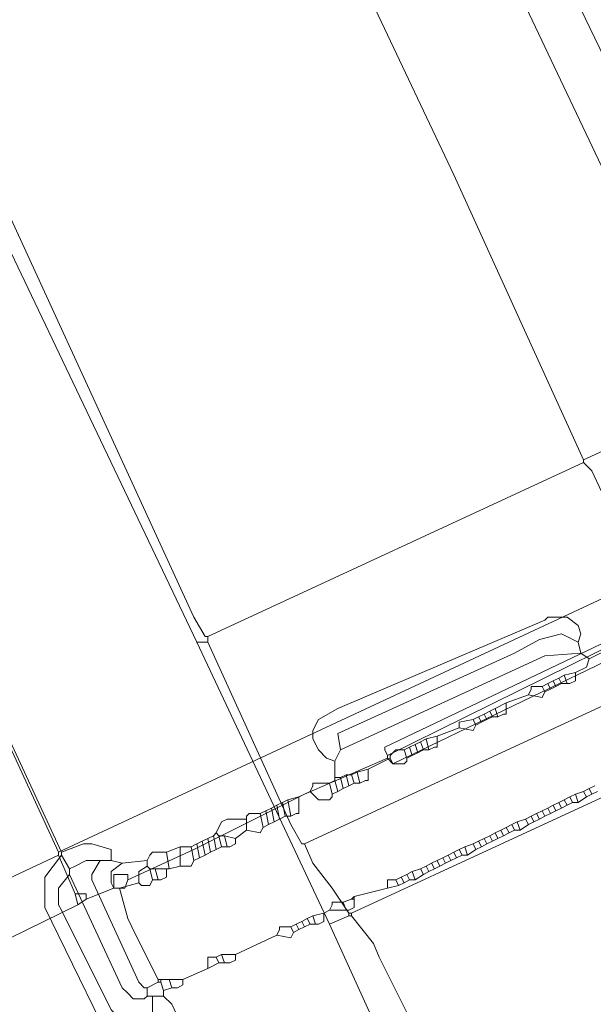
# Model space of a CAD drawing. Header units: metres. Extents: x 45249 to 48959, y 371564 to 373092.
# Tile 20 of 31: x 45450 to 45465, y 372169 to 372195. Entities that reach past the tile are written whole.
import ezdxf
from ezdxf.lldxf.tags import DXFTag

# ---------------------------------------------------------------- set-up
doc = ezdxf.new("R2010")
doc.units = ezdxf.units.M
doc.header["$MEASUREMENT"] = 0
for name, color, linetype, lineweight in [('B-WE-KL-DATA-DELTA', 254, 'KL-DATA-N', 15), ('B-WE-KL-DATA_KPN', 254, 'KL-TELECOM-ALGEMEEN-N', 15), ('B-WE-KL-ET_LS-G', 254, 'KL-LS-N', 15), ('BESTAANDE RIOLERING', 254, 'Continuous', 15)]:
    doc.layers.add(name, color=color, linetype=linetype, lineweight=lineweight)
doc.styles.get("Standard").update_dxf_attribs({"font": 'arial.ttf'})
tags = doc.linetypes.add('KL-DATA-N', pattern='A,4,-1,[101,NLCS.SHX,S=0.5,R=0,X=0,Y=0],-1,4,-1,["D",Standard,S=1,R=0,X=-0.25,Y=-0.5],-1.5', length=12.5).pattern_tags.tags
tags[18] = DXFTag(74, 10)
tags = doc.linetypes.add('KL-LS-N', pattern='A,4,-1,[103,NLCS.SHX,S=0.75,R=0,X=0,Y=0],-1,4,-1,["L",Standard,S=1,R=0,X=0,Y=-0.5],-2', length=13).pattern_tags.tags
tags[18] = DXFTag(74, 10)
doc.linetypes.add('KL-TELECOM-ALGEMEEN-N', pattern='A,7,-1,[101,NLCS.SHX,S=0.5,R=0,X=0,Y=0],-1', length=9)

msp = doc.modelspace()

# ---------------------------------------------------------------- linework, layer by layer
at = {"layer": 'B-WE-KL-DATA-DELTA', "color": 3, "lineweight": 0}
for points in [[(45425.536, 372228.464), (45451.179, 372173.036)], [(45425.536, 372228.464), (45451.179, 372173.036)], [(45472.107, 372181.393), (45466.179, 372178.75), (45465.679, 372178.464), (45464.821, 372178.036)], [(45472.107, 372181.393), (45466.179, 372178.75), (45465.679, 372178.464), (45464.821, 372178.036)], [(45464.536, 372178.464), (45464.607, 372178.679), (45464.536, 372178.893), (45464.25, 372179.107), (45463.75, 372179.107), (45463.679, 372179.036), (45458.321, 372176.75), (45457.821, 372176.464), (45457.679, 372176.179), (45457.679, 372175.964), (45457.821, 372175.679), (45458.036, 372175.464), (45458.25, 372175.393)], [(45464.536, 372178.464), (45464.607, 372178.679), (45464.536, 372178.893), (45464.25, 372179.107), (45463.75, 372179.107), (45463.679, 372179.036), (45458.321, 372176.75), (45457.821, 372176.464), (45457.679, 372176.179), (45457.679, 372175.964), (45457.821, 372175.679), (45458.036, 372175.464), (45458.25, 372175.393)], [(45464.536, 372178.464), (45464.107, 372178.679), (45463.536, 372178.536), (45462.893, 372178.179), (45458.321, 372176.107), (45458.393, 372175.679)], [(45464.536, 372178.464), (45464.107, 372178.679), (45463.536, 372178.536), (45462.893, 372178.179), (45458.321, 372176.107), (45458.393, 372175.679)], [(45464.536, 372178.464), (45464.607, 372178.179)], [(45464.536, 372178.464), (45464.607, 372178.179)], [(45464.607, 372178.179), (45463.679, 372178.107), (45458.393, 372175.679)], [(45464.607, 372178.179), (45463.679, 372178.107), (45458.393, 372175.679)], [(45464.821, 372178.036), (45464.75, 372177.821), (45464.464, 372177.679)], [(45464.821, 372178.036), (45464.75, 372177.821), (45464.464, 372177.679)], [(45464.607, 372178.179), (45464.821, 372178.036)], [(45464.607, 372178.179), (45464.821, 372178.036)], [(45464.036, 372177.536), (45463.893, 372177.464)], [(45464.036, 372177.536), (45463.893, 372177.464)], [(45464.179, 372177.607), (45464.036, 372177.536)], [(45464.179, 372177.607), (45464.036, 372177.536)], [(45464.036, 372177.536), (45464.107, 372177.393)], [(45464.036, 372177.536), (45464.107, 372177.393)], [(45464.464, 372177.679), (45464.179, 372177.607)], [(45464.464, 372177.679), (45464.179, 372177.607)], [(45464.179, 372177.607), (45464.25, 372177.393)], [(45464.179, 372177.607), (45464.25, 372177.393)], [(45464.464, 372177.679), (45464.464, 372177.464), (45464.321, 372177.393), (45464.25, 372177.393)], [(45464.464, 372177.679), (45464.464, 372177.464), (45464.321, 372177.393), (45464.25, 372177.393)], [(45463.607, 372177.321), (45463.321, 372177.321), (45463.321, 372177.25), (45463.25, 372177.107)], [(45463.607, 372177.321), (45463.321, 372177.321), (45463.321, 372177.25), (45463.25, 372177.107)], [(45463.75, 372177.393), (45463.607, 372177.321)], [(45463.75, 372177.393), (45463.607, 372177.321)], [(45463.607, 372177.321), (45463.679, 372177.179)], [(45463.607, 372177.321), (45463.679, 372177.179)], [(45463.821, 372177.25), (45463.679, 372177.179)], [(45463.821, 372177.25), (45463.679, 372177.179)], [(45463.893, 372177.464), (45463.75, 372177.393)], [(45463.893, 372177.464), (45463.75, 372177.393)], [(45463.75, 372177.393), (45463.821, 372177.25)], [(45463.75, 372177.393), (45463.821, 372177.25)], [(45463.964, 372177.321), (45463.821, 372177.25)], [(45463.964, 372177.321), (45463.821, 372177.25)], [(45463.893, 372177.464), (45463.964, 372177.321)], [(45463.893, 372177.464), (45463.964, 372177.321)], [(45464.107, 372177.393), (45463.964, 372177.321)], [(45464.107, 372177.393), (45463.964, 372177.321)], [(45464.107, 372177.393), (45464.25, 372177.393)], [(45464.107, 372177.393), (45464.25, 372177.393)], [(45463.25, 372177.107), (45462.679, 372176.893)], [(45463.25, 372177.107), (45462.679, 372176.893)], [(45463.679, 372177.179), (45463.607, 372177.036), (45463.25, 372177.107)], [(45463.679, 372177.179), (45463.607, 372177.036), (45463.25, 372177.107)], [(45462.393, 372176.75), (45462.25, 372176.679)], [(45462.393, 372176.75), (45462.25, 372176.679)], [(45462.679, 372176.893), (45462.393, 372176.75)], [(45462.679, 372176.893), (45462.393, 372176.75)], [(45462.393, 372176.75), (45462.464, 372176.536)], [(45462.393, 372176.75), (45462.464, 372176.536)], [(45462.679, 372176.893), (45462.679, 372176.607), (45462.607, 372176.607), (45462.464, 372176.536)], [(45462.679, 372176.893), (45462.679, 372176.607), (45462.607, 372176.607), (45462.464, 372176.536)], [(45461.821, 372176.464), (45461.464, 372176.393), (45461.464, 372176.25)], [(45461.821, 372176.464), (45461.464, 372176.393), (45461.464, 372176.25)], [(45461.964, 372176.536), (45461.821, 372176.464)], [(45461.964, 372176.536), (45461.821, 372176.464)], [(45461.821, 372176.464), (45461.893, 372176.321)], [(45461.821, 372176.464), (45461.893, 372176.321)], [(45462.107, 372176.607), (45461.964, 372176.536)], [(45462.107, 372176.607), (45461.964, 372176.536)], [(45461.964, 372176.536), (45462.036, 372176.393)], [(45461.964, 372176.536), (45462.036, 372176.393)], [(45462.179, 372176.464), (45462.036, 372176.393)], [(45462.179, 372176.464), (45462.036, 372176.393)], [(45462.25, 372176.679), (45462.107, 372176.607)], [(45462.25, 372176.679), (45462.107, 372176.607)], [(45462.107, 372176.607), (45462.179, 372176.464)], [(45462.107, 372176.607), (45462.179, 372176.464)], [(45462.321, 372176.536), (45462.179, 372176.464)], [(45462.321, 372176.536), (45462.179, 372176.464)], [(45462.25, 372176.679), (45462.321, 372176.536)], [(45462.25, 372176.679), (45462.321, 372176.536)], [(45462.321, 372176.536), (45462.464, 372176.536)], [(45462.321, 372176.536), (45462.464, 372176.536)], [(45461.464, 372176.25), (45460.893, 372176.036)], [(45461.464, 372176.25), (45460.893, 372176.036)], [(45461.893, 372176.321), (45461.821, 372176.179), (45461.464, 372176.25)], [(45461.893, 372176.321), (45461.821, 372176.179), (45461.464, 372176.25)], [(45462.036, 372176.393), (45461.893, 372176.321)], [(45462.036, 372176.393), (45461.893, 372176.321)], [(45460.607, 372175.964), (45460.464, 372175.893)], [(45460.607, 372175.964), (45460.464, 372175.893)], [(45460.893, 372176.036), (45460.607, 372175.964)], [(45460.893, 372176.036), (45460.607, 372175.964)], [(45460.607, 372175.964), (45460.679, 372175.679)], [(45460.607, 372175.964), (45460.679, 372175.679)], [(45460.893, 372176.036), (45460.893, 372175.75), (45460.821, 372175.75), (45460.679, 372175.679)], [(45460.893, 372176.036), (45460.893, 372175.75), (45460.821, 372175.75), (45460.679, 372175.679)], [(45460.179, 372175.75), (45460.036, 372175.679)], [(45460.179, 372175.75), (45460.036, 372175.679)], [(45460.321, 372175.821), (45460.179, 372175.75)], [(45460.321, 372175.821), (45460.179, 372175.75)], [(45460.179, 372175.75), (45460.25, 372175.536)], [(45460.179, 372175.75), (45460.25, 372175.536)], [(45460.464, 372175.893), (45460.321, 372175.821)], [(45460.464, 372175.893), (45460.321, 372175.821)], [(45460.321, 372175.821), (45460.393, 372175.607)], [(45460.321, 372175.821), (45460.393, 372175.607)], [(45460.464, 372175.893), (45460.536, 372175.679)], [(45460.464, 372175.893), (45460.536, 372175.679)], [(45458.393, 372175.679), (45458.25, 372175.393)], [(45458.393, 372175.679), (45458.25, 372175.393)], [(45459.679, 372175.464), (45459.107, 372175.179)], [(45459.679, 372175.464), (45459.107, 372175.179)], [(45460.036, 372175.679), (45459.821, 372175.679), (45459.679, 372175.536), (45459.679, 372175.464)], [(45460.036, 372175.679), (45459.821, 372175.679), (45459.679, 372175.536), (45459.679, 372175.464)], [(45459.679, 372175.464), (45459.75, 372175.321), (45460.036, 372175.321), (45460.107, 372175.393), (45460.107, 372175.464)], [(45459.679, 372175.464), (45459.75, 372175.321), (45460.036, 372175.321), (45460.107, 372175.393), (45460.107, 372175.464)], [(45460.036, 372175.679), (45460.107, 372175.464)], [(45460.036, 372175.679), (45460.107, 372175.464)], [(45460.25, 372175.536), (45460.107, 372175.464)], [(45460.25, 372175.536), (45460.107, 372175.464)], [(45460.393, 372175.607), (45460.25, 372175.536)], [(45460.393, 372175.607), (45460.25, 372175.536)], [(45460.536, 372175.679), (45460.393, 372175.607)], [(45460.536, 372175.679), (45460.393, 372175.607)], [(45460.536, 372175.679), (45460.679, 372175.679)], [(45460.536, 372175.679), (45460.679, 372175.679)], [(45458.25, 372175.393), (45458.25, 372174.964)], [(45458.25, 372175.393), (45458.25, 372174.964)], [(45459.107, 372175.179), (45458.821, 372175.107)], [(45459.107, 372175.179), (45458.821, 372175.107)], [(45459.107, 372175.179), (45459.107, 372174.893), (45459.036, 372174.893), (45458.893, 372174.821)], [(45459.107, 372175.179), (45459.107, 372174.893), (45459.036, 372174.893), (45458.893, 372174.821)], [(45458.25, 372174.964), (45458.393, 372174.964)], [(45458.25, 372174.964), (45458.25, 372174.893)], [(45458.25, 372174.964), (45458.393, 372174.964)], [(45458.25, 372174.964), (45458.25, 372174.893)], [(45458.536, 372175.036), (45458.393, 372174.964)], [(45458.536, 372175.036), (45458.393, 372174.964)], [(45458.393, 372174.964), (45458.464, 372174.679)], [(45458.393, 372174.964), (45458.464, 372174.679)], [(45458.536, 372175.036), (45458.679, 372175.036)], [(45458.536, 372175.036), (45458.607, 372174.75)], [(45458.536, 372175.036), (45458.679, 372175.036)], [(45458.536, 372175.036), (45458.607, 372174.75)], [(45458.821, 372175.107), (45458.679, 372175.036)], [(45458.821, 372175.107), (45458.679, 372175.036)], [(45458.679, 372175.036), (45458.75, 372174.821)], [(45458.679, 372175.036), (45458.75, 372174.821)], [(45458.821, 372175.107), (45458.893, 372174.821)], [(45458.821, 372175.107), (45458.893, 372174.821)], [(45458.107, 372174.821), (45457.679, 372174.821), (45457.679, 372174.75), (45457.607, 372174.607)], [(45458.107, 372174.821), (45457.679, 372174.821), (45457.679, 372174.75), (45457.607, 372174.607)], [(45458.25, 372174.893), (45458.107, 372174.821)], [(45458.25, 372174.893), (45458.107, 372174.821)], [(45458.107, 372174.821), (45458.179, 372174.536)], [(45458.107, 372174.821), (45458.179, 372174.536)], [(45458.25, 372174.893), (45458.321, 372174.607)], [(45458.25, 372174.893), (45458.321, 372174.607)], [(45458.464, 372174.679), (45458.321, 372174.607)], [(45458.464, 372174.679), (45458.321, 372174.607)], [(45458.607, 372174.75), (45458.464, 372174.679)], [(45458.607, 372174.75), (45458.464, 372174.679)], [(45458.75, 372174.821), (45458.607, 372174.75)], [(45458.75, 372174.821), (45458.607, 372174.75)], [(45458.75, 372174.821), (45458.893, 372174.821)], [(45458.75, 372174.821), (45458.893, 372174.821)], [(45464.821, 372174.679), (45464.679, 372174.607)], [(45464.821, 372174.679), (45464.679, 372174.607)], [(45464.964, 372174.75), (45464.821, 372174.679)], [(45464.964, 372174.75), (45464.821, 372174.679)], [(45464.821, 372174.679), (45464.893, 372174.536)], [(45464.821, 372174.679), (45464.893, 372174.536)], [(45457.321, 372174.464), (45457.036, 372174.393)], [(45457.321, 372174.464), (45457.036, 372174.393)], [(45457.321, 372174.464), (45457.321, 372174.036), (45457.25, 372174.036), (45457.107, 372173.964)], [(45457.321, 372174.464), (45457.321, 372174.036), (45457.25, 372174.036), (45457.107, 372173.964)], [(45457.607, 372174.607), (45457.321, 372174.464)], [(45457.607, 372174.607), (45457.321, 372174.464)], [(45457.607, 372174.607), (45457.821, 372174.393), (45458.107, 372174.393), (45458.179, 372174.464), (45458.179, 372174.536)], [(45457.607, 372174.607), (45457.821, 372174.393), (45458.107, 372174.393), (45458.179, 372174.464), (45458.179, 372174.536)], [(45458.321, 372174.607), (45458.179, 372174.536)], [(45458.321, 372174.607), (45458.179, 372174.536)], [(45464.321, 372174.464), (45464.179, 372174.393)], [(45464.321, 372174.464), (45464.179, 372174.393)], [(45464.464, 372174.536), (45464.321, 372174.464)], [(45464.464, 372174.536), (45464.321, 372174.464)], [(45464.321, 372174.464), (45464.393, 372174.321)], [(45464.321, 372174.464), (45464.393, 372174.321)], [(45464.679, 372174.607), (45464.464, 372174.536)], [(45464.679, 372174.607), (45464.464, 372174.536)], [(45464.464, 372174.536), (45464.536, 372174.321)], [(45464.464, 372174.536), (45464.536, 372174.321)], [(45464.75, 372174.464), (45464.536, 372174.321)], [(45464.75, 372174.464), (45464.536, 372174.321)], [(45464.679, 372174.607), (45464.75, 372174.464)], [(45464.679, 372174.607), (45464.75, 372174.464)], [(45464.893, 372174.536), (45464.75, 372174.464)], [(45464.893, 372174.536), (45464.75, 372174.464)], [(45465.036, 372174.607), (45464.893, 372174.536)], [(45465.036, 372174.607), (45464.893, 372174.536)], [(45456.607, 372174.179), (45456.464, 372174.107)], [(45456.607, 372174.179), (45456.464, 372174.107)], [(45456.75, 372174.25), (45456.607, 372174.179)], [(45456.75, 372174.25), (45456.607, 372174.179)], [(45456.607, 372174.179), (45456.679, 372173.821)], [(45456.607, 372174.179), (45456.679, 372173.821)], [(45456.893, 372174.321), (45456.75, 372174.25)], [(45456.893, 372174.321), (45456.75, 372174.25)], [(45456.75, 372174.25), (45456.821, 372173.893)], [(45456.75, 372174.25), (45456.821, 372173.893)], [(45457.036, 372174.393), (45456.893, 372174.321)], [(45457.036, 372174.393), (45456.893, 372174.321)], [(45456.893, 372174.321), (45456.964, 372173.964)], [(45456.893, 372174.321), (45456.964, 372173.964)], [(45457.036, 372174.393), (45457.107, 372173.964)], [(45457.036, 372174.393), (45457.107, 372173.964)], [(45463.75, 372174.179), (45463.607, 372174.107)], [(45463.75, 372174.179), (45463.607, 372174.107)], [(45463.893, 372174.25), (45463.75, 372174.179)], [(45463.893, 372174.25), (45463.75, 372174.179)], [(45463.75, 372174.179), (45463.821, 372174.036)], [(45463.75, 372174.179), (45463.821, 372174.036)], [(45464.036, 372174.321), (45463.893, 372174.25)], [(45464.036, 372174.321), (45463.893, 372174.25)], [(45463.893, 372174.25), (45463.964, 372174.107)], [(45463.893, 372174.25), (45463.964, 372174.107)], [(45464.107, 372174.179), (45463.964, 372174.107)], [(45464.107, 372174.179), (45463.964, 372174.107)], [(45464.179, 372174.393), (45464.036, 372174.321)], [(45464.179, 372174.393), (45464.036, 372174.321)], [(45464.036, 372174.321), (45464.107, 372174.179)], [(45464.036, 372174.321), (45464.107, 372174.179)], [(45464.25, 372174.25), (45464.107, 372174.179)], [(45464.25, 372174.25), (45464.107, 372174.179)], [(45464.179, 372174.393), (45464.25, 372174.25)], [(45464.179, 372174.393), (45464.25, 372174.25)], [(45464.393, 372174.321), (45464.25, 372174.25)], [(45464.393, 372174.321), (45464.25, 372174.25)], [(45464.393, 372174.321), (45464.536, 372174.321)], [(45464.393, 372174.321), (45464.536, 372174.321)], [(45456.321, 372174.036), (45456.036, 372174.036), (45455.964, 372173.964), (45455.964, 372173.893)], [(45456.321, 372174.036), (45456.036, 372174.036), (45455.964, 372173.964), (45455.964, 372173.893)], [(45456.464, 372174.107), (45456.321, 372174.036)], [(45456.464, 372174.107), (45456.321, 372174.036)], [(45456.321, 372174.036), (45456.393, 372173.679)], [(45456.321, 372174.036), (45456.393, 372173.679)], [(45456.464, 372174.107), (45456.536, 372173.75)], [(45456.464, 372174.107), (45456.536, 372173.75)], [(45456.964, 372173.964), (45456.821, 372173.893)], [(45456.964, 372173.964), (45456.821, 372173.893)], [(45456.964, 372173.964), (45457.107, 372173.964)], [(45456.964, 372173.964), (45457.107, 372173.964)], [(45463.321, 372173.964), (45463.179, 372173.893)], [(45463.321, 372173.964), (45463.179, 372173.893)], [(45463.464, 372174.036), (45463.321, 372173.964)], [(45463.464, 372174.036), (45463.321, 372173.964)], [(45463.321, 372173.964), (45463.393, 372173.821)], [(45463.321, 372173.964), (45463.393, 372173.821)], [(45463.607, 372174.107), (45463.464, 372174.036)], [(45463.607, 372174.107), (45463.464, 372174.036)], [(45463.464, 372174.036), (45463.536, 372173.893)], [(45463.464, 372174.036), (45463.536, 372173.893)], [(45463.679, 372173.964), (45463.536, 372173.893)], [(45463.679, 372173.964), (45463.536, 372173.893)], [(45463.607, 372174.107), (45463.679, 372173.964)], [(45463.607, 372174.107), (45463.679, 372173.964)], [(45463.821, 372174.036), (45463.679, 372173.964)], [(45463.821, 372174.036), (45463.679, 372173.964)], [(45463.964, 372174.107), (45463.821, 372174.036)], [(45463.964, 372174.107), (45463.821, 372174.036)], [(45455.964, 372173.893), (45455.464, 372173.893), (45455.321, 372173.821), (45455.179, 372173.536)], [(45455.964, 372173.893), (45455.464, 372173.893), (45455.321, 372173.821), (45455.179, 372173.536)], [(45455.964, 372173.893), (45455.964, 372173.607)], [(45455.964, 372173.893), (45455.964, 372173.607)], [(45456.393, 372173.679), (45456.321, 372173.536), (45455.964, 372173.607)], [(45456.393, 372173.679), (45456.321, 372173.536), (45455.964, 372173.607)], [(45456.536, 372173.75), (45456.393, 372173.679)], [(45456.536, 372173.75), (45456.393, 372173.679)], [(45456.679, 372173.821), (45456.536, 372173.75)], [(45456.679, 372173.821), (45456.536, 372173.75)], [(45456.821, 372173.893), (45456.679, 372173.821)], [(45456.821, 372173.893), (45456.679, 372173.821)], [(45462.679, 372173.679), (45462.536, 372173.607)], [(45462.679, 372173.679), (45462.536, 372173.607)], [(45462.821, 372173.75), (45462.679, 372173.679)], [(45462.821, 372173.75), (45462.679, 372173.679)], [(45462.679, 372173.679), (45462.75, 372173.536)], [(45462.679, 372173.679), (45462.75, 372173.536)], [(45462.964, 372173.821), (45462.821, 372173.75)], [(45462.964, 372173.821), (45462.821, 372173.75)], [(45462.821, 372173.75), (45462.893, 372173.607)], [(45462.821, 372173.75), (45462.893, 372173.607)], [(45463.179, 372173.893), (45462.964, 372173.821)], [(45463.179, 372173.893), (45462.964, 372173.821)], [(45462.964, 372173.821), (45463.036, 372173.607)], [(45462.964, 372173.821), (45463.036, 372173.607)], [(45463.25, 372173.75), (45463.036, 372173.607)], [(45463.25, 372173.75), (45463.036, 372173.607)], [(45463.179, 372173.893), (45463.25, 372173.75)], [(45463.179, 372173.893), (45463.25, 372173.75)], [(45463.393, 372173.821), (45463.25, 372173.75)], [(45463.393, 372173.821), (45463.25, 372173.75)], [(45463.536, 372173.893), (45463.393, 372173.821)], [(45463.536, 372173.893), (45463.393, 372173.821)], [(45455.107, 372173.464), (45454.964, 372173.393)], [(45455.107, 372173.464), (45454.964, 372173.393)], [(45455.179, 372173.536), (45455.107, 372173.464)], [(45455.179, 372173.536), (45455.107, 372173.464)], [(45455.107, 372173.464), (45455.179, 372173.107)], [(45455.107, 372173.464), (45455.179, 372173.107)], [(45455.179, 372173.536), (45455.25, 372173.464)], [(45455.179, 372173.536), (45455.25, 372173.464)], [(45455.25, 372173.464), (45455.393, 372173.464)], [(45455.25, 372173.464), (45455.321, 372173.179)], [(45455.25, 372173.464), (45455.393, 372173.464)], [(45455.25, 372173.464), (45455.321, 372173.179)], [(45455.393, 372173.464), (45455.679, 372173.393)], [(45455.393, 372173.464), (45455.464, 372173.179)], [(45455.393, 372173.464), (45455.679, 372173.393)], [(45455.393, 372173.464), (45455.464, 372173.179)], [(45455.964, 372173.607), (45455.679, 372173.393)], [(45455.964, 372173.607), (45455.679, 372173.393)], [(45462.25, 372173.464), (45462.107, 372173.393)], [(45462.25, 372173.464), (45462.107, 372173.393)], [(45462.393, 372173.536), (45462.25, 372173.464)], [(45462.393, 372173.536), (45462.25, 372173.464)], [(45462.25, 372173.464), (45462.321, 372173.321)], [(45462.25, 372173.464), (45462.321, 372173.321)], [(45462.536, 372173.607), (45462.393, 372173.536)], [(45462.536, 372173.607), (45462.393, 372173.536)], [(45462.393, 372173.536), (45462.464, 372173.393)], [(45462.393, 372173.536), (45462.464, 372173.393)], [(45462.607, 372173.464), (45462.464, 372173.393)], [(45462.607, 372173.464), (45462.464, 372173.393)], [(45462.536, 372173.607), (45462.607, 372173.464)], [(45462.536, 372173.607), (45462.607, 372173.464)], [(45462.75, 372173.536), (45462.607, 372173.464)], [(45462.75, 372173.536), (45462.607, 372173.464)], [(45462.893, 372173.607), (45462.75, 372173.536)], [(45462.893, 372173.607), (45462.75, 372173.536)], [(45462.893, 372173.607), (45463.036, 372173.607)], [(45462.893, 372173.607), (45463.036, 372173.607)], [(45451.179, 372173.036), (45451.75, 372173.25), (45451.964, 372173.25), (45452.464, 372173.107), (45452.464, 372172.821)], [(45451.179, 372173.036), (45451.75, 372173.25), (45451.964, 372173.25), (45452.464, 372173.107), (45452.464, 372172.821)], [(45454.25, 372173.179), (45453.893, 372173.036)], [(45454.25, 372173.179), (45453.893, 372173.036)], [(45454.25, 372173.179), (45454.536, 372173.179)], [(45454.25, 372173.179), (45454.25, 372172.679)], [(45454.25, 372173.179), (45454.536, 372173.179)], [(45454.25, 372173.179), (45454.25, 372172.679)], [(45454.679, 372173.25), (45454.536, 372173.179)], [(45454.679, 372173.25), (45454.536, 372173.179)], [(45454.536, 372173.179), (45454.607, 372172.821)], [(45454.536, 372173.179), (45454.607, 372172.821)], [(45454.821, 372173.321), (45454.679, 372173.25)], [(45454.821, 372173.321), (45454.679, 372173.25)], [(45454.679, 372173.25), (45454.75, 372172.893)], [(45454.679, 372173.25), (45454.75, 372172.893)], [(45454.964, 372173.393), (45454.821, 372173.321)], [(45454.964, 372173.393), (45454.821, 372173.321)], [(45454.821, 372173.321), (45454.893, 372172.964)], [(45454.821, 372173.321), (45454.893, 372172.964)], [(45454.964, 372173.393), (45455.036, 372173.036)], [(45454.964, 372173.393), (45455.036, 372173.036)], [(45455.321, 372173.179), (45455.179, 372173.107)], [(45455.321, 372173.179), (45455.179, 372173.107)], [(45455.321, 372173.179), (45455.464, 372173.179)], [(45455.321, 372173.179), (45455.464, 372173.179)], [(45455.679, 372173.393), (45455.679, 372173.25), (45455.536, 372173.179), (45455.464, 372173.179)], [(45455.679, 372173.393), (45455.679, 372173.25), (45455.536, 372173.179), (45455.464, 372173.179)], [(45461.607, 372173.179), (45461.464, 372173.107)], [(45461.607, 372173.179), (45461.464, 372173.107)], [(45461.821, 372173.25), (45461.607, 372173.179)], [(45461.821, 372173.25), (45461.607, 372173.179)], [(45461.607, 372173.179), (45461.679, 372172.964)], [(45461.607, 372173.179), (45461.679, 372172.964)], [(45461.964, 372173.321), (45461.821, 372173.25)], [(45461.964, 372173.321), (45461.821, 372173.25)], [(45461.821, 372173.25), (45461.893, 372173.107)], [(45461.821, 372173.25), (45461.893, 372173.107)], [(45462.036, 372173.179), (45461.893, 372173.107)], [(45462.036, 372173.179), (45461.893, 372173.107)], [(45462.107, 372173.393), (45461.964, 372173.321)], [(45462.107, 372173.393), (45461.964, 372173.321)], [(45461.964, 372173.321), (45462.036, 372173.179)], [(45461.964, 372173.321), (45462.036, 372173.179)], [(45462.179, 372173.25), (45462.036, 372173.179)], [(45462.179, 372173.25), (45462.036, 372173.179)], [(45462.107, 372173.393), (45462.179, 372173.25)], [(45462.107, 372173.393), (45462.179, 372173.25)], [(45462.321, 372173.321), (45462.179, 372173.25)], [(45462.321, 372173.321), (45462.179, 372173.25)], [(45462.464, 372173.393), (45462.321, 372173.321)], [(45462.464, 372173.393), (45462.321, 372173.321)], [(45451.179, 372172.964), (45450.75, 372172.393), (45450.75, 372171.607), (45452.179, 372168.679), (45452.321, 372168.536), (45453.036, 372168.179), (45521.464, 372021.893)], [(45451.179, 372172.964), (45450.75, 372172.393), (45450.75, 372171.607), (45452.179, 372168.679), (45452.321, 372168.536), (45453.036, 372168.179), (45521.464, 372021.893)], [(45451.179, 372173.036), (45451.179, 372172.964)], [(45451.179, 372173.036), (45451.179, 372172.964)], [(45451.179, 372172.964), (45451.393, 372172.607)], [(45451.179, 372172.964), (45451.393, 372172.607)], [(45453.893, 372173.036), (45453.536, 372173.036), (45453.464, 372172.964), (45453.393, 372172.821)], [(45453.893, 372173.036), (45453.536, 372173.036), (45453.464, 372172.964), (45453.393, 372172.821)], [(45453.893, 372173.036), (45453.964, 372172.607)], [(45453.893, 372173.036), (45453.964, 372172.607)], [(45454.75, 372172.893), (45454.607, 372172.821)], [(45454.75, 372172.893), (45454.607, 372172.821)], [(45454.893, 372172.964), (45454.75, 372172.893)], [(45454.893, 372172.964), (45454.75, 372172.893)], [(45455.036, 372173.036), (45454.893, 372172.964)], [(45455.036, 372173.036), (45454.893, 372172.964)], [(45455.179, 372173.107), (45455.036, 372173.036)], [(45455.179, 372173.107), (45455.036, 372173.036)], [(45461.036, 372172.893), (45460.893, 372172.821)], [(45461.036, 372172.893), (45460.893, 372172.821)], [(45461.179, 372172.964), (45461.036, 372172.893)], [(45461.179, 372172.964), (45461.036, 372172.893)], [(45461.036, 372172.893), (45461.107, 372172.75)], [(45461.036, 372172.893), (45461.107, 372172.75)], [(45461.321, 372173.036), (45461.179, 372172.964)], [(45461.321, 372173.036), (45461.179, 372172.964)], [(45461.179, 372172.964), (45461.25, 372172.821)], [(45461.179, 372172.964), (45461.25, 372172.821)], [(45461.393, 372172.893), (45461.25, 372172.821)], [(45461.393, 372172.893), (45461.25, 372172.821)], [(45461.464, 372173.107), (45461.321, 372173.036)], [(45461.464, 372173.107), (45461.321, 372173.036)], [(45461.321, 372173.036), (45461.393, 372172.893)], [(45461.321, 372173.036), (45461.393, 372172.893)], [(45461.536, 372172.964), (45461.393, 372172.893)], [(45461.536, 372172.964), (45461.393, 372172.893)], [(45461.464, 372173.107), (45461.536, 372172.964)], [(45461.464, 372173.107), (45461.536, 372172.964)], [(45461.536, 372172.964), (45461.679, 372172.964)], [(45461.536, 372172.964), (45461.679, 372172.964)], [(45461.893, 372173.107), (45461.679, 372172.964)], [(45461.893, 372173.107), (45461.679, 372172.964)], [(45452.179, 372172.821), (45451.821, 372172.821), (45451.536, 372172.679), (45451.393, 372172.607)], [(45452.179, 372172.821), (45451.821, 372172.821), (45451.536, 372172.679), (45451.393, 372172.607)], [(45452.179, 372172.821), (45451.964, 372172.464), (45451.964, 372172.321), (45453.179, 372169.679), (45453.321, 372169.536), (45453.393, 372169.536)], [(45452.179, 372172.821), (45451.964, 372172.464), (45451.964, 372172.321), (45453.179, 372169.679), (45453.321, 372169.536), (45453.393, 372169.536)], [(45452.179, 372172.821), (45452.464, 372172.821)], [(45452.179, 372172.821), (45452.464, 372172.821)], [(45452.464, 372172.821), (45452.75, 372172.75)], [(45452.464, 372172.821), (45452.75, 372172.75)], [(45452.75, 372172.75), (45452.464, 372172.536), (45452.464, 372172.25), (45452.536, 372172.107), (45452.679, 372172.107)], [(45452.75, 372172.75), (45452.464, 372172.536), (45452.464, 372172.25), (45452.536, 372172.107), (45452.679, 372172.107)], [(45453.393, 372172.821), (45452.75, 372172.75)], [(45453.393, 372172.821), (45452.75, 372172.75)], [(45453.393, 372172.679), (45453.179, 372172.536), (45453.179, 372172.25)], [(45453.393, 372172.679), (45453.179, 372172.536), (45453.179, 372172.25)], [(45453.393, 372172.821), (45453.393, 372172.679)], [(45453.393, 372172.821), (45453.393, 372172.679)], [(45453.393, 372172.679), (45453.464, 372172.607)], [(45453.393, 372172.679), (45453.464, 372172.607)], [(45454.25, 372172.679), (45453.964, 372172.607)], [(45454.25, 372172.679), (45453.964, 372172.607)], [(45454.607, 372172.821), (45454.536, 372172.679), (45454.25, 372172.679)], [(45454.607, 372172.821), (45454.536, 372172.679), (45454.25, 372172.679)], [(45460.607, 372172.679), (45460.464, 372172.607)], [(45460.607, 372172.679), (45460.464, 372172.607)], [(45460.75, 372172.75), (45460.607, 372172.679)], [(45460.75, 372172.75), (45460.607, 372172.679)], [(45460.607, 372172.679), (45460.679, 372172.536)], [(45460.607, 372172.679), (45460.679, 372172.536)], [(45460.893, 372172.821), (45460.75, 372172.75)], [(45460.893, 372172.821), (45460.75, 372172.75)], [(45460.75, 372172.75), (45460.821, 372172.607)], [(45460.75, 372172.75), (45460.821, 372172.607)], [(45460.964, 372172.679), (45460.821, 372172.607)], [(45460.964, 372172.679), (45460.821, 372172.607)], [(45460.893, 372172.821), (45460.964, 372172.679)], [(45460.893, 372172.821), (45460.964, 372172.679)], [(45461.107, 372172.75), (45460.964, 372172.679)], [(45461.107, 372172.75), (45460.964, 372172.679)], [(45461.25, 372172.821), (45461.107, 372172.75)], [(45461.25, 372172.821), (45461.107, 372172.75)], [(45451.393, 372172.464), (45451.107, 372172.107), (45451.107, 372171.679), (45451.179, 372171.536), (45452.464, 372168.964), (45452.607, 372168.821), (45453.321, 372168.464), (45501.25, 372066.25)], [(45451.393, 372172.464), (45451.107, 372172.107), (45451.107, 372171.679), (45451.179, 372171.536), (45452.464, 372168.964), (45452.607, 372168.821), (45453.321, 372168.464), (45501.25, 372066.25)], [(45451.393, 372172.607), (45451.393, 372172.464)], [(45451.393, 372172.607), (45451.393, 372172.464)], [(45451.393, 372172.464), (45452.75, 372169.536), (45452.893, 372169.393), (45453.036, 372169.25), (45453.321, 372169.25), (45453.393, 372169.321)], [(45451.393, 372172.464), (45452.75, 372169.536), (45452.893, 372169.393), (45453.036, 372169.25), (45453.321, 372169.25), (45453.393, 372169.321)], [(45453.464, 372172.607), (45453.607, 372172.607)], [(45453.464, 372172.607), (45453.536, 372172.321)], [(45453.464, 372172.607), (45453.607, 372172.607)], [(45453.464, 372172.607), (45453.536, 372172.321)], [(45453.607, 372172.607), (45453.893, 372172.607)], [(45453.607, 372172.607), (45453.679, 372172.321)], [(45453.607, 372172.607), (45453.893, 372172.607)], [(45453.607, 372172.607), (45453.679, 372172.321)], [(45453.893, 372172.607), (45453.893, 372172.393), (45453.75, 372172.321), (45453.679, 372172.321)], [(45453.893, 372172.607), (45453.893, 372172.393), (45453.75, 372172.321), (45453.679, 372172.321)], [(45453.893, 372172.607), (45453.964, 372172.607)], [(45453.893, 372172.607), (45453.964, 372172.607)], [(45459.964, 372172.393), (45459.821, 372172.321)], [(45459.964, 372172.393), (45459.821, 372172.321)], [(45460.107, 372172.464), (45459.964, 372172.393)], [(45460.107, 372172.464), (45459.964, 372172.393)], [(45459.964, 372172.393), (45460.036, 372172.25)], [(45459.964, 372172.393), (45460.036, 372172.25)], [(45460.25, 372172.536), (45460.107, 372172.464)], [(45460.25, 372172.536), (45460.107, 372172.464)], [(45460.107, 372172.464), (45460.179, 372172.321)], [(45460.107, 372172.464), (45460.179, 372172.321)], [(45460.464, 372172.607), (45460.25, 372172.536)], [(45460.464, 372172.607), (45460.25, 372172.536)], [(45460.25, 372172.536), (45460.321, 372172.321)], [(45460.25, 372172.536), (45460.321, 372172.321)], [(45460.536, 372172.464), (45460.321, 372172.321)], [(45460.536, 372172.464), (45460.321, 372172.321)], [(45460.464, 372172.607), (45460.536, 372172.464)], [(45460.464, 372172.607), (45460.536, 372172.464)], [(45460.679, 372172.536), (45460.536, 372172.464)], [(45460.679, 372172.536), (45460.536, 372172.464)], [(45460.821, 372172.607), (45460.679, 372172.536)], [(45460.821, 372172.607), (45460.679, 372172.536)], [(45453.179, 372172.25), (45452.679, 372172.107)], [(45453.179, 372172.25), (45452.679, 372172.107)], [(45453.536, 372172.321), (45453.464, 372172.179), (45453.25, 372172.179), (45453.179, 372172.25)], [(45453.536, 372172.321), (45453.464, 372172.179), (45453.25, 372172.179), (45453.179, 372172.25)], [(45453.536, 372172.321), (45453.679, 372172.321)], [(45453.536, 372172.321), (45453.679, 372172.321)], [(45459.821, 372172.321), (45459.607, 372172.321), (45459.607, 372172.107)], [(45459.821, 372172.321), (45459.607, 372172.321), (45459.607, 372172.107)], [(45459.893, 372172.179), (45459.607, 372172.107)], [(45459.893, 372172.179), (45459.607, 372172.107)], [(45459.821, 372172.321), (45459.893, 372172.179)], [(45459.821, 372172.321), (45459.893, 372172.179)], [(45460.036, 372172.25), (45459.893, 372172.179)], [(45460.036, 372172.25), (45459.893, 372172.179)], [(45460.179, 372172.321), (45460.036, 372172.25)], [(45460.179, 372172.321), (45460.036, 372172.25)], [(45460.179, 372172.321), (45460.321, 372172.321)], [(45460.179, 372172.321), (45460.321, 372172.321)], [(45452.679, 372172.107), (45452.893, 372171.321), (45453.107, 372170.893), (45453.679, 372169.75)], [(45452.679, 372172.107), (45452.893, 372171.321), (45453.107, 372170.893), (45453.679, 372169.75)], [(45458.75, 372171.893), (45458.679, 372171.821)], [(45458.75, 372171.893), (45458.679, 372171.821)], [(45459.607, 372172.107), (45458.75, 372171.893)], [(45459.607, 372172.107), (45458.75, 372171.893)], [(45458.75, 372171.893), (45458.75, 372171.821)], [(45458.75, 372171.893), (45458.75, 372171.821)], [(45458.464, 372171.75), (45458.179, 372171.75), (45458.179, 372171.679), (45458.107, 372171.536)], [(45458.464, 372171.75), (45458.179, 372171.75), (45458.179, 372171.679), (45458.107, 372171.536)], [(45458.679, 372171.821), (45458.464, 372171.75)], [(45458.679, 372171.821), (45458.464, 372171.75)], [(45458.464, 372171.75), (45458.536, 372171.536)], [(45458.464, 372171.75), (45458.536, 372171.536)], [(45458.75, 372171.821), (45458.75, 372171.607), (45458.607, 372171.536), (45458.536, 372171.536)], [(45458.75, 372171.821), (45458.75, 372171.607), (45458.607, 372171.536), (45458.536, 372171.536)], [(45458.679, 372171.821), (45458.75, 372171.821)], [(45458.679, 372171.821), (45458.75, 372171.821)], [(45457.679, 372171.393), (45457.536, 372171.321)], [(45457.679, 372171.393), (45457.536, 372171.321)], [(45457.964, 372171.464), (45457.679, 372171.393)], [(45457.964, 372171.464), (45457.679, 372171.393)], [(45457.679, 372171.393), (45457.75, 372171.179)], [(45457.679, 372171.393), (45457.75, 372171.179)], [(45457.964, 372171.464), (45457.964, 372171.25), (45457.821, 372171.179), (45457.75, 372171.179)], [(45457.964, 372171.464), (45457.964, 372171.25), (45457.821, 372171.179), (45457.75, 372171.179)], [(45458.107, 372171.536), (45457.964, 372171.464)], [(45458.107, 372171.536), (45457.964, 372171.464)], [(45458.107, 372171.536), (45458.536, 372171.536)], [(45458.107, 372171.536), (45458.536, 372171.536)], [(45457.107, 372171.107), (45456.821, 372171.107), (45456.821, 372171.036), (45456.75, 372170.893)], [(45457.107, 372171.107), (45456.821, 372171.107), (45456.821, 372171.036), (45456.75, 372170.893)], [(45457.25, 372171.179), (45457.107, 372171.107)], [(45457.25, 372171.179), (45457.107, 372171.107)], [(45457.107, 372171.107), (45457.179, 372170.964)], [(45457.107, 372171.107), (45457.179, 372170.964)], [(45457.393, 372171.25), (45457.25, 372171.179)], [(45457.393, 372171.25), (45457.25, 372171.179)], [(45457.25, 372171.179), (45457.321, 372171.036)], [(45457.25, 372171.179), (45457.321, 372171.036)], [(45457.464, 372171.107), (45457.321, 372171.036)], [(45457.464, 372171.107), (45457.321, 372171.036)], [(45457.536, 372171.321), (45457.393, 372171.25)], [(45457.536, 372171.321), (45457.393, 372171.25)], [(45457.393, 372171.25), (45457.464, 372171.107)], [(45457.393, 372171.25), (45457.464, 372171.107)], [(45457.607, 372171.179), (45457.464, 372171.107)], [(45457.607, 372171.179), (45457.464, 372171.107)], [(45457.536, 372171.321), (45457.607, 372171.179)], [(45457.536, 372171.321), (45457.607, 372171.179)], [(45457.607, 372171.179), (45457.75, 372171.179)], [(45457.607, 372171.179), (45457.75, 372171.179)], [(45456.75, 372170.893), (45455.679, 372170.393)], [(45456.75, 372170.893), (45455.679, 372170.393)], [(45457.179, 372170.964), (45457.107, 372170.821), (45456.75, 372170.893)], [(45457.179, 372170.964), (45457.107, 372170.821), (45456.75, 372170.893)], [(45457.321, 372171.036), (45457.179, 372170.964)], [(45457.321, 372171.036), (45457.179, 372170.964)], [(45455.321, 372170.393), (45455.179, 372170.321)], [(45455.321, 372170.393), (45455.179, 372170.321)], [(45455.321, 372170.393), (45455.679, 372170.393)], [(45455.321, 372170.393), (45455.393, 372170.179)], [(45455.321, 372170.393), (45455.679, 372170.393)], [(45455.321, 372170.393), (45455.393, 372170.179)], [(45455.679, 372170.393), (45455.679, 372170.25), (45455.536, 372170.179), (45455.393, 372170.179)], [(45455.679, 372170.393), (45455.679, 372170.25), (45455.536, 372170.179), (45455.393, 372170.179)], [(45455.179, 372170.321), (45454.964, 372170.321), (45454.964, 372170.036)], [(45455.179, 372170.321), (45454.964, 372170.321), (45454.964, 372170.036)], [(45455.25, 372170.179), (45454.964, 372170.036)], [(45455.25, 372170.179), (45454.964, 372170.036)], [(45455.179, 372170.321), (45455.25, 372170.179)], [(45455.179, 372170.321), (45455.25, 372170.179)], [(45455.25, 372170.179), (45455.393, 372170.179)], [(45455.25, 372170.179), (45455.393, 372170.179)], [(45454.964, 372170.036), (45454.321, 372169.75)], [(45454.964, 372170.036), (45454.321, 372169.75)], [(45453.679, 372169.679), (45453.393, 372169.536)], [(45453.679, 372169.679), (45453.393, 372169.536)], [(45453.679, 372169.75), (45453.75, 372169.75)], [(45453.679, 372169.75), (45453.679, 372169.679)], [(45453.679, 372169.75), (45453.75, 372169.75)], [(45453.679, 372169.75), (45453.679, 372169.679)], [(45453.679, 372169.679), (45453.75, 372169.679)], [(45453.679, 372169.679), (45453.75, 372169.679)], [(45453.75, 372169.75), (45453.964, 372169.75)], [(45453.75, 372169.75), (45453.75, 372169.679)], [(45453.75, 372169.75), (45453.964, 372169.75)], [(45453.75, 372169.75), (45453.75, 372169.679)], [(45453.75, 372169.679), (45453.821, 372169.464)], [(45453.75, 372169.679), (45453.821, 372169.464)], [(45453.964, 372169.75), (45454.321, 372169.75)], [(45453.964, 372169.75), (45454.036, 372169.536)], [(45453.964, 372169.75), (45454.321, 372169.75)], [(45453.964, 372169.75), (45454.036, 372169.536)], [(45454.321, 372169.75), (45454.321, 372169.607), (45454.179, 372169.536), (45454.036, 372169.536)], [(45454.321, 372169.75), (45454.321, 372169.607), (45454.179, 372169.536), (45454.036, 372169.536)], [(45453.393, 372169.536), (45453.393, 372169.321)], [(45453.393, 372169.536), (45453.393, 372169.321)], [(45454.036, 372169.536), (45453.821, 372169.464)], [(45454.036, 372169.536), (45453.821, 372169.464)], [(45453.821, 372169.464), (45453.821, 372169.321)], [(45453.821, 372169.464), (45453.821, 372169.321)], [(45453.393, 372169.321), (45453.536, 372169.321)], [(45453.393, 372169.321), (45453.536, 372169.321)], [(45453.536, 372169.321), (45453.821, 372169.321)], [(45453.536, 372169.321), (45453.536, 372168.893), (45453.607, 372168.75), (45501.75, 372066.25), (45522.464, 372021.821), (45522.607, 372021.321), (45520.821, 372020.393), (45520.536, 372020.179), (45519.821, 372019.75), (45519.179, 372019.179), (45517.893, 372018.107), (45517.179, 372017.393), (45516.536, 372016.536)], [(45453.536, 372169.321), (45453.821, 372169.321)], [(45453.536, 372169.321), (45453.536, 372168.893), (45453.607, 372168.75), (45501.75, 372066.25), (45522.464, 372021.821), (45522.607, 372021.321), (45520.821, 372020.393), (45520.536, 372020.179), (45519.821, 372019.75), (45519.179, 372019.179), (45517.893, 372018.107), (45517.179, 372017.393), (45516.536, 372016.536)], [(45453.821, 372169.321), (45454.036, 372169.107), (45454.607, 372167.893), (45501.893, 372066.893), (45503.893, 372062.25)], [(45453.821, 372169.321), (45454.036, 372169.107), (45454.607, 372167.893), (45501.893, 372066.893), (45503.893, 372062.25)]]:
    msp.add_lwpolyline(points, dxfattribs=at)
at = {"layer": 'B-WE-KL-DATA_KPN', "color": 3, "lineweight": 0}
for points in [[(45471.321, 372182.464), (45451.107, 372173.036)], [(45471.321, 372182.464), (45451.107, 372173.036)], [(45448.107, 372179.536), (45451.107, 372173.036)], [(45448.107, 372179.536), (45451.107, 372173.036)], [(45465.679, 372178.679), (45459.536, 372175.75), (45459.536, 372175.679), (45459.607, 372175.536)], [(45465.679, 372178.679), (45459.536, 372175.75), (45459.536, 372175.679), (45459.607, 372175.536)], [(45465.679, 372178.536), (45459.607, 372175.536)], [(45465.679, 372178.536), (45459.607, 372175.536)], [(45465.964, 372178.321), (45459.75, 372175.321), (45459.607, 372175.464)], [(45465.964, 372178.321), (45459.75, 372175.321), (45459.607, 372175.464)], [(45459.607, 372175.464), (45457.464, 372174.536), (45454.607, 372173.107), (45452.893, 372172.321)], [(45459.607, 372175.464), (45457.464, 372174.536), (45454.607, 372173.107), (45452.893, 372172.321)], [(45459.607, 372175.536), (45459.607, 372175.464)], [(45459.607, 372175.536), (45459.607, 372175.464)], [(45451.107, 372172.964), (45308.393, 372105.964), (45308.179, 372105.964)], [(45451.107, 372172.964), (45308.393, 372105.964), (45308.179, 372105.964)], [(45451.107, 372173.036), (45451.107, 372172.964)], [(45451.107, 372173.036), (45451.107, 372172.964)], [(45451.107, 372172.964), (45451.536, 372171.964)], [(45451.107, 372172.964), (45451.536, 372171.964)], [(45452.893, 372172.321), (45452.893, 372172.464), (45452.536, 372172.464), (45452.536, 372172.107)], [(45452.893, 372172.321), (45452.893, 372172.464), (45452.536, 372172.464), (45452.536, 372172.107)], [(45452.893, 372172.321), (45452.821, 372172.107), (45452.536, 372172.107)], [(45452.893, 372172.321), (45452.821, 372172.107), (45452.536, 372172.107)], [(45451.536, 372171.964), (45451.821, 372171.964), (45451.821, 372171.821)], [(45451.536, 372171.964), (45451.607, 372171.679)], [(45451.536, 372171.964), (45451.821, 372171.964), (45451.821, 372171.821)], [(45451.536, 372171.964), (45451.607, 372171.679)], [(45452.536, 372172.107), (45451.821, 372171.821)], [(45452.536, 372172.107), (45451.821, 372171.821)], [(45451.607, 372171.679), (45363.25, 372128.393), (45354.607, 372124.536)], [(45451.607, 372171.679), (45363.25, 372128.393), (45354.607, 372124.536)], [(45451.821, 372171.821), (45451.607, 372171.679)], [(45451.821, 372171.821), (45451.607, 372171.679)]]:
    msp.add_lwpolyline(points, dxfattribs=at)
at = {"layer": 'B-WE-KL-ET_LS-G', "color": 1, "lineweight": 0}
for points in [[(45430.607, 372255.75), (45442.107, 372231.107), (45450.393, 372213.607), (45461.321, 372190.536), (45464.679, 372183.179)], [(45430.607, 372255.75), (45442.107, 372231.107), (45450.393, 372213.607), (45461.321, 372190.536), (45464.679, 372183.179)], [(45447.679, 372193.464), (45447.679, 372193.107), (45447.821, 372192.821), (45454.679, 372178.464)], [(45447.679, 372193.464), (45447.679, 372193.107), (45447.821, 372192.821), (45454.679, 372178.464)], [(45447.821, 372193.464), (45447.964, 372193.464), (45448.036, 372193.393), (45454.607, 372179.107), (45454.893, 372178.607), (45454.964, 372178.607)], [(45447.821, 372193.464), (45447.964, 372193.464), (45448.036, 372193.393), (45454.607, 372179.107), (45454.893, 372178.607), (45454.964, 372178.607)], [(45464.679, 372183.179), (45470.321, 372185.75), (45470.679, 372185.964), (45470.75, 372186.107)], [(45464.679, 372183.179), (45470.321, 372185.75), (45470.679, 372185.964), (45470.75, 372186.107)], [(45464.679, 372183.107), (45454.964, 372178.607)], [(45464.679, 372183.107), (45454.964, 372178.607)], [(45464.679, 372183.179), (45464.679, 372183.107)], [(45464.679, 372183.179), (45464.679, 372183.107)], [(45464.679, 372183.107), (45464.893, 372182.893), (45465.393, 372181.821), (45466.679, 372179.036)], [(45464.679, 372183.107), (45464.893, 372182.893), (45465.393, 372181.821), (45466.679, 372179.036)], [(45454.964, 372178.607), (45454.964, 372178.464)], [(45454.964, 372178.607), (45454.964, 372178.464)], [(45454.679, 372178.464), (45454.964, 372178.464)], [(45454.679, 372178.464), (45458.107, 372171.179)], [(45454.679, 372178.464), (45454.964, 372178.464)], [(45454.679, 372178.464), (45458.107, 372171.179)], [(45454.964, 372178.464), (45457.107, 372173.75), (45457.393, 372173.25), (45457.464, 372173.25)], [(45454.964, 372178.464), (45457.107, 372173.75), (45457.393, 372173.25), (45457.464, 372173.25)], [(45467.179, 372177.75), (45457.464, 372173.25)], [(45467.179, 372177.75), (45457.464, 372173.25)], [(45468.179, 372175.75), (45467.393, 372175.536), (45467.036, 372175.321), (45458.679, 372171.464)], [(45468.179, 372175.75), (45467.393, 372175.536), (45467.036, 372175.321), (45458.679, 372171.464)], [(45457.464, 372173.25), (45457.679, 372172.75), (45458.179, 372172.107), (45458.607, 372171.464)], [(45457.464, 372173.25), (45457.679, 372172.75), (45458.179, 372172.107), (45458.607, 372171.464)], [(45458.607, 372171.393), (45458.107, 372171.179)], [(45458.607, 372171.393), (45458.107, 372171.179)], [(45458.607, 372171.464), (45458.679, 372171.464)], [(45458.607, 372171.464), (45458.607, 372171.393)], [(45458.607, 372171.464), (45458.679, 372171.464)], [(45458.607, 372171.464), (45458.607, 372171.393)], [(45458.607, 372171.393), (45458.679, 372171.393)], [(45458.607, 372171.393), (45458.679, 372171.393)], [(45458.679, 372171.464), (45458.679, 372171.393)], [(45458.679, 372171.464), (45458.679, 372171.393)], [(45458.679, 372171.393), (45459.25, 372170.679), (45459.393, 372170.321), (45460.821, 372167.464)], [(45458.679, 372171.393), (45459.25, 372170.679), (45459.393, 372170.321), (45460.821, 372167.464)], [(45458.107, 372171.179), (45459.964, 372167.107)], [(45458.107, 372171.179), (45459.964, 372167.107)]]:
    msp.add_lwpolyline(points, dxfattribs=at)
at = {"layer": 'BESTAANDE RIOLERING', "lineweight": 0}
for points in [[(45448.036, 372227.179), (45448.036, 372226.75), (45448.179, 372226.464), (45467.179, 372186.464), (45474.679, 372170.536)], [(45448.036, 372227.179), (45448.036, 372226.75), (45448.179, 372226.464), (45467.179, 372186.464), (45474.679, 372170.536)], [(45457.75, 372217.607), (45455.107, 372216.393), (45454.893, 372215.25), (45457.679, 372209.107), (45458.393, 372207.679), (45465.464, 372193.036), (45475.107, 372170.821)], [(45457.75, 372217.607), (45455.107, 372216.393), (45454.893, 372215.25), (45457.679, 372209.107), (45458.393, 372207.679), (45465.464, 372193.036), (45475.107, 372170.821)]]:
    msp.add_lwpolyline(points, dxfattribs=at)

doc.saveas('drawing.dxf')
